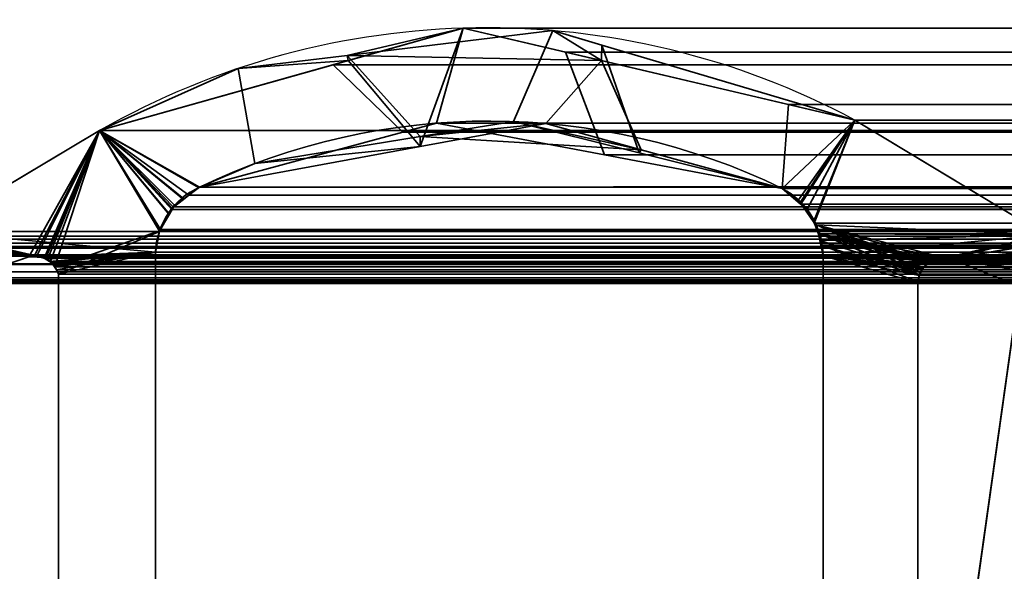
# Model space of a CAD drawing. Header units: millimetres. Extents: x -603 to 3703, y -120 to 193.
# Tile 55 of 256: x -412 to -401.58, y 8.49 to 14.33. Entities that reach past the tile are written whole.
import ezdxf

# ---------------------------------------------------------------- set-up
doc = ezdxf.new("R2010")
doc.units = ezdxf.units.MM
doc.layers.add('151', color=7, linetype='Continuous', true_color=0xffffff)

# ---------------------------------------------------------------- blocks, each defined once
blk = doc.blocks.new('UG_SURFACE_001')
at = {"layer": '151', "color": 252, "linetype": 'Continuous', "lineweight": 35}
for points in [[(602.5, -35, 2213), (602.5, 174.4, 2213), (-602.5, 174.4, 2213), (-602.5, -35, 2213)], [(-452.5, -35, 2063), (-452.5, 174.4, 2063), (452.5, 174.4, 2063), (452.5, -35, 2063)]]:
    blk.add_3dface(points, dxfattribs=at)
blk = doc.blocks.new('UG_SURFACE_010')
at = {"layer": '151', "color": 252, "linetype": 'Continuous', "lineweight": 35}
for points in [[(-401.045, 14.2, 2009.545), (-401.045, 14.2, -7), (-401.978, 7.563, -7), (-401.978, 7.563, 2010.478)], [(-400.493, 7.354, 2008.993), (-399.56, 13.991, 2008.06), (-401.045, 14.2, 2009.545), (-401.978, 7.563, 2010.478)], [(-401.978, 7.563, -7), (-401.045, 14.2, -7), (-399.56, 13.991, -7), (-400.493, 7.354, -7)]]:
    blk.add_3dface(points, dxfattribs=at)
blk = doc.blocks.new('UG_SURFACE_011')
at = {"layer": '151', "color": 252, "linetype": 'Continuous', "lineweight": 35}
for points in [[(-401.045, 14.2, 2009.545), (-401.045, 14.2, -7), (-401.978, 7.563, -7), (-401.978, 7.563, 2010.478)], [(-400.493, 7.354, 2008.993), (-399.56, 13.991, 2008.06), (-401.045, 14.2, 2009.545), (-401.978, 7.563, 2010.478)], [(-401.978, 7.563, -7), (-401.045, 14.2, -7), (-399.56, 13.991, -7), (-400.493, 7.354, -7)]]:
    blk.add_3dface(points, dxfattribs=at)
blk = doc.blocks.new('UG_SURFACE_012')
at = {"layer": '151', "color": 252, "linetype": 'Continuous', "lineweight": 35}
for points in [[(-414, -46.92, 2022.5), (414, -46.92, 2022.5), (414, 14.42, 2022.5), (-414, 14.42, 2022.5)], [(-412.5, -46.92, 2021), (-412.5, 14.42, 2021), (412.5, 14.42, 2021), (412.5, -46.92, 2021)], [(-401.045, 14.2, 2009.545), (-401.978, 7.563, 2010.478), (401.978, 7.563, 2010.478), (401.045, 14.2, 2009.545)], [(-401.978, 7.563, 2010.478), (-401.045, 14.2, 2009.545), (-399.56, 13.991, 2008.06), (-400.493, 7.354, 2008.993)]]:
    blk.add_3dface(points, dxfattribs=at)
blk = doc.blocks.new('UG_SURFACE_066')
at = {"layer": '151', "color": 7, "linetype": 'Continuous', "lineweight": 35}
for points in [[(-408.533, 13.952, -7), (-407.308, 14.239, 2015.808), (-405.843, 13.896, 2014.343)], [(-408.533, 13.952, -7), (-408.522, 13.897, 2017.022), (-407.308, 14.239, 2015.808)], [(-405.843, 13.896, 2014.343), (-406.359, 14.214, -7), (-408.533, 13.952, -7)], [(-408.533, 13.952, -7), (-406.359, 14.214, -7), (-406.773, 13.252, -7), (-407.762, 13.091, -7)], [(-407.762, 12.986, 2016.262), (-407.308, 14.239, 2015.808), (-408.522, 13.897, 2017.022)], [(-407.762, 12.986, 2016.262), (-406.432, 13.231, 2014.932), (-405.843, 13.896, 2014.343), (-407.308, 14.239, 2015.808)], [(-405.445, 12.92, -7), (-406.773, 13.252, -7), (-406.359, 14.214, -7), (-405.84, 14.06, -7)], [(-405.843, 13.896, 2014.343), (-405.84, 14.06, -7), (-406.359, 14.214, -7)], [(-405.84, 14.06, -7), (-405.843, 13.896, 2014.343), (-403.163, 13.267, 2011.663)], [(-403.163, 13.267, 2011.663), (-403.163, 13.267, -7), (-405.84, 14.06, -7)], [(-405.84, 14.06, -7), (-403.163, 13.267, -7), (-403.932, 12.543, -7), (-405.445, 12.92, -7)], [(-411.152, 13.155, -7), (-411.152, 13.155, 2019.652), (-408.522, 13.897, 2017.022)], [(-408.522, 13.897, 2017.022), (-409.686, 13.813, -7), (-411.152, 13.155, -7)], [(-408.522, 13.897, 2017.022), (-411.152, 13.155, 2019.652), (-410.095, 12.557, 2018.595), (-407.762, 12.986, 2016.262)], [(-408.522, 13.897, 2017.022), (-408.533, 13.952, -7), (-409.686, 13.813, -7)], [(-407.762, 13.091, -7), (-409.509, 12.807, -7), (-409.686, 13.813, -7), (-408.533, 13.952, -7)], [(-405.843, 13.896, 2014.343), (-406.432, 13.231, 2014.932), (-405.424, 12.953, 2013.924)], [(-405.424, 12.953, 2013.924), (-403.932, 12.543, 2012.432), (-403.163, 13.267, 2011.663), (-405.843, 13.896, 2014.343)], [(-411.152, 13.155, -7), (-409.686, 13.813, -7), (-409.509, 12.807, -7), (-410.095, 12.557, -7)], [(-407.762, 13.091, -7), (-406.773, 13.252, -7), (-405.424, 12.953, 2013.924)], [(-405.424, 12.953, 2013.924), (-406.432, 13.231, 2014.932), (-407.762, 13.091, -7)], [(-406.432, 13.231, 2014.932), (-407.762, 12.986, 2016.262), (-407.762, 13.091, -7)], [(-406.773, 13.252, -7), (-405.445, 12.92, -7), (-405.424, 12.953, 2013.924)], [(-403.761, 12.421, -7), (-403.932, 12.543, -7), (-403.163, 13.267, -7)], [(-403.163, 13.267, 2011.663), (-403.932, 12.543, 2012.432), (-403.74, 12.381, 2012.24)], [(-403.74, 12.392, -7), (-403.761, 12.421, -7), (-403.163, 13.267, -7)], [(-403.598, 12.194, -7), (-403.74, 12.392, -7), (-403.163, 13.267, -7)], [(-403.74, 12.381, 2012.24), (-403.669, 12.322, 2012.169), (-403.163, 13.267, 2011.663)], [(-403.163, 13.267, 2011.663), (-403.669, 12.322, 2012.169), (-403.601, 12.189, 2012.101)], [(-403.601, 12.189, 2012.101), (-403.535, 12.061, 2012.035), (-401.15, 12.051, 2009.65), (-403.163, 13.267, 2011.663)], [(-403.163, 13.267, -7), (-401.15, 12.051, -7), (-403.57, 12.156, -7), (-403.598, 12.194, -7)], [(-403.163, 13.267, 2011.663), (-401.15, 12.051, 2009.65), (-401.15, 12.051, -7), (-403.163, 13.267, -7)], [(-412.945, 12.088, 2021.445), (-411.152, 13.155, 2019.652), (-411.152, 13.155, -7), (-412.945, 12.088, -7)], [(-410.414, 12.27, -7), (-410.521, 12.088, -7), (-412.945, 12.088, -7), (-411.152, 13.155, -7)], [(-412.697, 11.548, 2021.197), (-411.9, 11.817, 2020.4), (-411.152, 13.155, 2019.652), (-412.945, 12.088, 2021.445)], [(-411.9, 11.817, 2020.4), (-411.844, 11.826, 2020.344), (-411.152, 13.155, 2019.652)], [(-411.152, 13.155, 2019.652), (-411.844, 11.826, 2020.344), (-411.819, 11.821, 2020.319)], [(-411.819, 11.821, 2020.319), (-411.74, 11.804, 2020.24), (-411.152, 13.155, 2019.652)], [(-411.74, 11.804, 2020.24), (-411.723, 11.8, 2020.223), (-411.152, 13.155, 2019.652)], [(-411.152, 13.155, 2019.652), (-411.723, 11.8, 2020.223), (-411.704, 11.79, 2020.204)], [(-411.152, 13.155, 2019.652), (-411.704, 11.79, 2020.204), (-411.674, 11.76, 2020.174)], [(-411.674, 11.76, 2020.174), (-411.626, 11.715, 2020.126), (-411.152, 13.155, 2019.652)], [(-410.518, 12.095, 2019.018), (-411.152, 13.155, 2019.652), (-411.626, 11.715, 2020.126), (-411.623, 11.708, 2020.123)], [(-411.152, 13.155, -7), (-410.095, 12.557, -7), (-410.263, 12.434, -7)], [(-411.152, 13.155, -7), (-410.359, 12.365, -7), (-410.414, 12.27, -7)], [(-410.263, 12.434, -7), (-410.359, 12.365, -7), (-411.152, 13.155, -7)], [(-411.152, 13.155, 2019.652), (-410.105, 12.552, 2018.605), (-410.095, 12.557, 2018.595)], [(-411.152, 13.155, 2019.652), (-410.386, 12.333, 2018.886), (-410.264, 12.427, 2018.764)], [(-410.264, 12.427, 2018.764), (-410.105, 12.552, 2018.605), (-411.152, 13.155, 2019.652)], [(-411.152, 13.155, 2019.652), (-410.518, 12.095, 2019.018), (-410.42, 12.271, 2018.92)], [(-410.42, 12.271, 2018.92), (-410.386, 12.333, 2018.886), (-411.152, 13.155, 2019.652)], [(-409.509, 12.807, -7), (-407.762, 13.091, -7), (-407.762, 12.986, 2016.262)], [(-407.762, 12.986, 2016.262), (-410.095, 12.557, 2018.595), (-409.509, 12.807, -7)], [(-403.932, 12.543, 2012.432), (-405.424, 12.953, 2013.924), (-405.445, 12.92, -7)], [(-405.445, 12.92, -7), (-403.932, 12.543, -7), (-403.932, 12.543, 2012.432)], [(-410.095, 12.557, 2018.595), (-410.095, 12.557, -7), (-409.509, 12.807, -7)], [(-410.105, 12.552, 2018.605), (-410.264, 12.427, 2018.764), (-410.263, 12.434, -7)], [(-410.263, 12.434, -7), (-410.095, 12.557, -7), (-410.095, 12.557, 2018.595)], [(-410.095, 12.557, 2018.595), (-410.105, 12.552, 2018.605), (-410.263, 12.434, -7)], [(-403.932, 12.543, -7), (-403.761, 12.421, -7), (-403.74, 12.381, 2012.24)], [(-403.74, 12.381, 2012.24), (-403.932, 12.543, 2012.432), (-403.932, 12.543, -7)], [(-410.264, 12.427, 2018.764), (-410.386, 12.333, 2018.886), (-410.359, 12.365, -7)], [(-410.359, 12.365, -7), (-410.263, 12.434, -7), (-410.264, 12.427, 2018.764)], [(-403.761, 12.421, -7), (-403.74, 12.392, -7), (-403.74, 12.381, 2012.24)], [(-410.386, 12.333, 2018.886), (-410.42, 12.271, 2018.92), (-410.414, 12.27, -7)], [(-410.414, 12.27, -7), (-410.359, 12.365, -7), (-410.386, 12.333, 2018.886)], [(-403.74, 12.392, -7), (-403.598, 12.194, -7), (-403.601, 12.189, 2012.101)], [(-403.601, 12.189, 2012.101), (-403.669, 12.322, 2012.169), (-403.74, 12.392, -7)], [(-403.669, 12.322, 2012.169), (-403.74, 12.381, 2012.24), (-403.74, 12.392, -7)], [(-410.521, 12.086, -7), (-410.521, 12.088, -7), (-410.42, 12.271, 2018.92)], [(-410.42, 12.271, 2018.92), (-410.518, 12.095, 2019.018), (-410.521, 12.086, -7)], [(-410.521, 12.088, -7), (-410.414, 12.27, -7), (-410.42, 12.271, 2018.92)], [(-403.535, 12.061, 2012.035), (-403.601, 12.189, 2012.101), (-403.598, 12.194, -7)], [(-403.598, 12.194, -7), (-403.57, 12.156, -7), (-403.524, 11.991, 2012.024)], [(-403.524, 11.991, 2012.024), (-403.535, 12.061, 2012.035), (-403.598, 12.194, -7)], [(-412.982, 12.052, -7), (-412.945, 12.088, -7), (-411.9, 11.817, -7)], [(-412.945, 12.088, -7), (-411.796, 11.823, -7), (-411.818, 11.822, -7)], [(-412.945, 12.088, -7), (-410.562, 11.866, -7), (-411.796, 11.823, -7)], [(-411.818, 11.822, -7), (-411.9, 11.817, -7), (-412.945, 12.088, -7)], [(-410.521, 12.088, -7), (-410.521, 12.086, -7), (-410.562, 11.866, -7), (-412.945, 12.088, -7)], [(-411.623, 11.708, 2020.123), (-411.589, 11.633, 2020.089), (-410.52, 12.086, 2019.02), (-410.518, 12.095, 2019.018)], [(-410.562, 11.866, 2019.062), (-410.52, 12.086, 2019.02), (-411.589, 11.633, 2020.089)], [(-410.562, 11.866, -7), (-410.521, 12.086, -7), (-410.52, 12.086, 2019.02)], [(-410.52, 12.086, 2019.02), (-410.562, 11.866, 2019.062), (-410.562, 11.866, -7)], [(-410.518, 12.095, 2019.018), (-410.52, 12.086, 2019.02), (-410.521, 12.086, -7)], [(-403.57, 12.156, -7), (-402.412, 11.734, -7), (-402.447, 11.686, -7)], [(-403.57, 12.156, -7), (-402.317, 11.792, -7), (-402.39, 11.747, -7)], [(-403.57, 12.156, -7), (-402.216, 11.808, -7), (-402.312, 11.793, -7)], [(-403.535, 11.99, -7), (-403.57, 12.156, -7), (-402.472, 11.652, -7)], [(-402.39, 11.747, -7), (-402.412, 11.734, -7), (-403.57, 12.156, -7)], [(-402.182, 11.805, -7), (-402.216, 11.808, -7), (-403.57, 12.156, -7), (-401.15, 12.051, -7)], [(-402.312, 11.793, -7), (-402.317, 11.792, -7), (-403.57, 12.156, -7)], [(-402.447, 11.686, -7), (-402.472, 11.652, -7), (-403.57, 12.156, -7)], [(-403.57, 12.156, -7), (-403.535, 11.99, -7), (-403.524, 11.991, 2012.024)], [(-411.9, 11.817, -7), (-413.039, 11.988, -7), (-413.033, 12.003, -7), (-412.982, 12.052, -7)], [(-413.039, 11.988, -7), (-411.9, 11.817, -7), (-412.697, 11.548, -7), (-412.8, 11.536, -7)], [(-401.15, 12.051, 2009.65), (-403.535, 12.061, 2012.035), (-403.524, 11.991, 2012.024)], [(-403.5, 11.828, 2012), (-403.524, 11.991, 2012.024), (-403.535, 11.99, -7)], [(-403.5, 11.828, -7), (-403.535, 11.99, -7), (-402.472, 11.652, -7), (-402.479, 11.62, -7)], [(-403.535, 11.99, -7), (-403.5, 11.828, -7), (-403.5, 11.828, 2012)], [(-403.524, 11.991, 2012.024), (-403.5, 11.828, 2012), (-401.15, 12.051, 2009.65)], [(-402.312, 11.787, 2010.812), (-402.216, 11.808, 2010.716), (-401.15, 12.051, 2009.65), (-403.5, 11.828, 2012)], [(-401.15, 12.051, 2009.65), (-402.216, 11.808, 2010.716), (-402.182, 11.805, 2010.682)], [(-401.15, 12.051, -7), (-402.149, 11.798, -7), (-402.182, 11.805, -7)], [(-402.182, 11.805, 2010.682), (-402.149, 11.798, 2010.648), (-401.15, 12.051, 2009.65)], [(-402.149, 11.798, -7), (-401.15, 12.051, -7), (-401.094, 11.98, -7)], [(-401.15, 12.051, 2009.65), (-402.149, 11.798, 2010.648), (-401.46, 11.517, 2009.96), (-401.403, 11.504, 2009.903)], [(-401.094, 11.98, -7), (-401.078, 11.959, -7), (-401.061, 11.895, -7), (-402.149, 11.798, -7)], [(-401.061, 11.895, -7), (-401.044, 11.835, -7), (-401.047, 11.811, -7), (-402.149, 11.798, -7)], [(-411.9, 11.817, 2020.4), (-412.697, 11.548, 2021.197), (-412.697, 11.548, -7), (-411.9, 11.817, -7)], [(-411.819, 11.821, 2020.319), (-411.844, 11.826, 2020.344), (-411.9, 11.817, -7)], [(-411.844, 11.826, 2020.344), (-411.9, 11.817, 2020.4), (-411.9, 11.817, -7)], [(-411.9, 11.817, -7), (-411.818, 11.822, -7), (-411.819, 11.821, 2020.319)], [(-411.819, 11.821, 2020.319), (-411.818, 11.822, -7), (-411.796, 11.823, -7)], [(-411.74, 11.804, 2020.24), (-411.819, 11.821, 2020.319), (-411.796, 11.823, -7)], [(-411.741, 11.804, -7), (-411.796, 11.823, -7), (-410.562, 11.866, -7)], [(-411.796, 11.823, -7), (-411.741, 11.804, -7), (-411.74, 11.804, 2020.24)], [(-410.562, 11.866, -7), (-411.709, 11.793, -7), (-411.741, 11.804, -7)], [(-411.704, 11.79, 2020.204), (-411.741, 11.804, -7), (-411.709, 11.793, -7)], [(-411.704, 11.79, 2020.204), (-411.723, 11.8, 2020.223), (-411.741, 11.804, -7)], [(-411.723, 11.8, 2020.223), (-411.74, 11.804, 2020.24), (-411.741, 11.804, -7)], [(-411.675, 11.762, -7), (-411.709, 11.793, -7), (-410.562, 11.866, -7)], [(-411.709, 11.793, -7), (-411.675, 11.762, -7), (-411.674, 11.76, 2020.174)], [(-411.674, 11.76, 2020.174), (-411.704, 11.79, 2020.204), (-411.709, 11.793, -7)], [(-410.562, 11.866, -7), (-411.633, 11.724, -7), (-411.675, 11.762, -7)], [(-411.624, 11.707, -7), (-411.633, 11.724, -7), (-410.562, 11.866, -7)], [(-410.562, 11.866, -7), (-411.589, 11.633, -7), (-411.624, 11.707, -7)], [(-410.562, 11.866, -7), (-410.562, 6.719, -7), (-411.589, 7.354, -7), (-411.589, 11.633, -7)], [(-410.562, 6.719, 2019.062), (-410.562, 11.866, 2019.062), (-411.589, 11.633, 2020.089), (-411.589, 7.354, 2020.089)], [(-410.562, 6.719, -7), (-410.562, 11.866, -7), (-410.562, 11.866, 2019.062), (-410.562, 6.719, 2019.062)], [(-403.5, 5.704, -7), (-403.5, 11.828, -7), (-402.498, 11.543, -7), (-402.498, 7.747, -7)], [(-402.479, 11.62, -7), (-402.498, 11.543, -7), (-403.5, 11.828, -7)], [(-403.5, 11.828, 2012), (-402.498, 11.543, 2010.998), (-402.484, 11.622, 2010.984)], [(-402.498, 7.747, 2010.998), (-402.498, 11.543, 2010.998), (-403.5, 11.828, 2012), (-403.5, 5.704, 2012)], [(-402.484, 11.622, 2010.984), (-402.484, 11.622, 2010.984), (-403.5, 11.828, 2012)], [(-403.5, 11.828, 2012), (-402.345, 11.78, 2010.845), (-402.312, 11.787, 2010.812)], [(-403.5, 11.828, 2012), (-402.439, 11.705, 2010.939), (-402.39, 11.744, 2010.89)], [(-402.39, 11.744, 2010.89), (-402.345, 11.78, 2010.845), (-403.5, 11.828, 2012)], [(-403.5, 11.828, 2012), (-402.484, 11.622, 2010.984), (-402.449, 11.686, 2010.949)], [(-402.449, 11.686, 2010.949), (-402.439, 11.705, 2010.939), (-403.5, 11.828, 2012)], [(-403.5, 11.828, -7), (-403.5, 5.704, -7), (-403.5, 5.704, 2012), (-403.5, 11.828, 2012)], [(-402.39, 11.747, -7), (-402.317, 11.792, -7), (-402.312, 11.787, 2010.812)], [(-402.312, 11.787, 2010.812), (-402.345, 11.78, 2010.845), (-402.39, 11.747, -7)], [(-402.345, 11.78, 2010.845), (-402.39, 11.744, 2010.89), (-402.39, 11.747, -7)], [(-402.317, 11.792, -7), (-402.312, 11.793, -7), (-402.312, 11.787, 2010.812)], [(-402.312, 11.793, -7), (-402.216, 11.808, -7), (-402.216, 11.808, 2010.716)], [(-402.216, 11.808, 2010.716), (-402.312, 11.787, 2010.812), (-402.312, 11.793, -7)], [(-402.216, 11.808, -7), (-402.182, 11.805, -7), (-402.149, 11.798, 2010.648)], [(-402.149, 11.798, 2010.648), (-402.182, 11.805, 2010.682), (-402.216, 11.808, -7)], [(-402.182, 11.805, 2010.682), (-402.216, 11.808, 2010.716), (-402.216, 11.808, -7)], [(-402.182, 11.805, -7), (-402.149, 11.798, -7), (-402.149, 11.798, 2010.648)], [(-402.149, 11.798, -7), (-401.047, 11.811, -7), (-401.058, 11.723, -7)], [(-401.46, 11.517, 2009.96), (-402.149, 11.798, 2010.648), (-402.149, 11.798, -7), (-401.46, 11.517, -7)], [(-401.058, 11.723, -7), (-401.058, 11.721, -7), (-401.101, 11.644, -7), (-402.149, 11.798, -7)], [(-401.403, 11.51, -7), (-401.46, 11.517, -7), (-402.149, 11.798, -7), (-401.101, 11.644, -7)], [(-411.626, 11.715, 2020.126), (-411.675, 11.762, -7), (-411.633, 11.724, -7)], [(-411.626, 11.715, 2020.126), (-411.674, 11.76, 2020.174), (-411.675, 11.762, -7)], [(-411.633, 11.724, -7), (-411.624, 11.707, -7), (-411.623, 11.708, 2020.123)], [(-411.623, 11.708, 2020.123), (-411.626, 11.715, 2020.126), (-411.633, 11.724, -7)], [(-411.589, 11.633, 2020.089), (-411.623, 11.708, 2020.123), (-411.624, 11.707, -7)], [(-411.624, 11.707, -7), (-411.589, 11.633, -7), (-411.589, 11.633, 2020.089)], [(-402.449, 11.686, 2010.949), (-402.484, 11.622, 2010.984), (-402.472, 11.652, -7)], [(-402.472, 11.652, -7), (-402.447, 11.686, -7), (-402.449, 11.686, 2010.949)], [(-402.439, 11.705, 2010.939), (-402.449, 11.686, 2010.949), (-402.447, 11.686, -7)], [(-402.447, 11.686, -7), (-402.412, 11.734, -7), (-402.39, 11.744, 2010.89)], [(-402.39, 11.744, 2010.89), (-402.439, 11.705, 2010.939), (-402.447, 11.686, -7)], [(-402.412, 11.734, -7), (-402.39, 11.747, -7), (-402.39, 11.744, 2010.89)], [(-411.589, 7.354, 2020.089), (-411.589, 11.633, 2020.089), (-411.589, 11.633, -7), (-411.589, 7.354, -7)], [(-402.498, 11.543, -7), (-402.479, 11.62, -7), (-402.484, 11.622, 2010.984)], [(-402.484, 11.622, 2010.984), (-402.498, 11.543, 2010.998), (-402.498, 11.543, -7)], [(-402.479, 11.62, -7), (-402.472, 11.652, -7), (-402.484, 11.622, 2010.984)], [(-402.484, 11.622, 2010.984), (-402.484, 11.622, 2010.984), (-402.479, 11.62, -7)], [(-402.498, 11.543, 2010.998), (-402.498, 7.747, 2010.998), (-402.498, 7.747, -7), (-402.498, 11.543, -7)]]:
    blk.add_3dface(points, dxfattribs=at)
blk = doc.blocks.new('UG_SURFACE_067')
at = {"layer": '151', "color": 7, "linetype": 'Continuous', "lineweight": 35}
for points in [[(-408.68, 13.852, 2017.18), (-407.308, 14.239, 2015.808), (-407.588, 13.234, 2016.088), (-407.943, 13.138, 2016.443)], [(-407.308, 14.239, 2015.808), (-408.68, 13.852, 2017.18), (408.68, 13.852, 2017.18)], [(-405.81, 12.898, 2014.31), (-407.588, 13.234, 2016.088), (-407.308, 14.239, 2015.808), (-406.225, 13.985, 2014.725)], [(-407.308, 14.239, 2015.808), (408.68, 13.852, 2017.18), (407.308, 14.239, 2015.808)], [(407.308, 14.239, 2015.808), (406.225, 13.985, 2014.725), (-406.225, 13.985, 2014.725), (-407.308, 14.239, 2015.808)], [(-406.225, 13.985, 2014.725), (-403.866, 13.432, 2012.366), (-403.932, 12.543, 2012.432), (-405.81, 12.898, 2014.31)], [(403.866, 13.432, 2012.366), (-403.866, 13.432, 2012.366), (-406.225, 13.985, 2014.725), (406.225, 13.985, 2014.725)], [(-407.943, 13.138, 2016.443), (-410.095, 12.557, 2018.595), (-411.152, 13.155, 2019.652), (-408.68, 13.852, 2017.18)], [(408.68, 13.852, 2017.18), (-408.68, 13.852, 2017.18), (-411.152, 13.155, 2019.652), (411.152, 13.155, 2019.652)], [(-403.733, 12.375, 2012.233), (-403.932, 12.543, 2012.432), (-403.866, 13.432, 2012.366), (-403.163, 13.267, 2011.663)], [(403.163, 13.267, 2011.663), (-403.163, 13.267, 2011.663), (-403.866, 13.432, 2012.366), (403.866, 13.432, 2012.366)], [(406.432, 13.231, 2014.932), (-407.943, 13.138, 2016.443), (-407.588, 13.234, 2016.088)], [(406.432, 13.231, 2014.932), (407.929, 12.955, 2016.428), (-407.943, 13.138, 2016.443)], [(-407.588, 13.234, 2016.088), (405.799, 13.057, 2014.299), (406.432, 13.231, 2014.932)], [(-407.588, 13.234, 2016.088), (-405.81, 12.898, 2014.31), (405.799, 13.057, 2014.299)], [(-403.163, 13.267, 2011.663), (-403.669, 12.322, 2012.169), (-403.733, 12.375, 2012.233)], [(-403.594, 12.175, 2012.094), (-403.669, 12.322, 2012.169), (-403.163, 13.267, 2011.663)], [(-403.163, 13.267, 2011.663), (-401.15, 12.051, 2009.65), (-403.535, 12.061, 2012.035), (-403.594, 12.175, 2012.094)], [(403.163, 13.267, 2011.663), (401.15, 12.051, 2009.65), (-401.15, 12.051, 2009.65), (-403.163, 13.267, 2011.663)], [(-410.52, 12.091, 2019.02), (-410.562, 11.866, 2019.062), (-412.945, 12.088, 2021.445), (-411.152, 13.155, 2019.652)], [(412.945, 12.088, 2021.445), (411.152, 13.155, 2019.652), (-411.152, 13.155, 2019.652), (-412.945, 12.088, 2021.445)], [(-411.152, 13.155, 2019.652), (-410.095, 12.557, 2018.595), (-410.208, 12.472, 2018.708)], [(-411.152, 13.155, 2019.652), (-410.373, 12.349, 2018.872), (-410.39, 12.318, 2018.89)], [(-410.39, 12.318, 2018.89), (-410.51, 12.108, 2019.01), (-411.152, 13.155, 2019.652)], [(-410.208, 12.472, 2018.708), (-410.373, 12.349, 2018.872), (-411.152, 13.155, 2019.652)], [(-410.51, 12.108, 2019.01), (-410.52, 12.091, 2019.02), (-411.152, 13.155, 2019.652)], [(-410.095, 12.557, 2018.595), (-407.943, 13.138, 2016.443), (407.929, 12.955, 2016.428)], [(405.799, 13.057, 2014.299), (-405.81, 12.898, 2014.31), (-403.932, 12.543, 2012.432)], [(-403.932, 12.543, 2012.432), (403.932, 12.543, 2012.432), (405.799, 13.057, 2014.299)], [(407.929, 12.955, 2016.428), (410.095, 12.557, 2018.595), (-410.095, 12.557, 2018.595)], [(-410.208, 12.472, 2018.708), (-410.095, 12.557, 2018.595), (410.095, 12.557, 2018.595)], [(410.095, 12.557, 2018.595), (410.105, 12.552, 2018.605), (-410.208, 12.472, 2018.708)], [(410.105, 12.552, 2018.605), (410.207, 12.472, 2018.707), (-410.208, 12.472, 2018.708)], [(403.932, 12.543, 2012.432), (-403.932, 12.543, 2012.432), (-403.733, 12.375, 2012.233), (403.733, 12.375, 2012.233)], [(410.386, 12.333, 2018.886), (-410.373, 12.349, 2018.872), (-410.208, 12.472, 2018.708)], [(-410.208, 12.472, 2018.708), (410.207, 12.472, 2018.707), (410.386, 12.333, 2018.886)], [(410.511, 12.108, 2019.011), (-410.51, 12.108, 2019.01), (-410.39, 12.318, 2018.89)], [(410.386, 12.333, 2018.886), (-410.39, 12.318, 2018.89), (-410.373, 12.349, 2018.872)], [(410.386, 12.333, 2018.886), (410.393, 12.321, 2018.893), (-410.39, 12.318, 2018.89)], [(-410.39, 12.318, 2018.89), (410.393, 12.321, 2018.893), (410.511, 12.108, 2019.011)], [(403.669, 12.322, 2012.169), (-403.733, 12.375, 2012.233), (-403.669, 12.322, 2012.169)], [(403.669, 12.322, 2012.169), (403.733, 12.375, 2012.233), (-403.733, 12.375, 2012.233)], [(-403.669, 12.322, 2012.169), (403.594, 12.175, 2012.094), (403.669, 12.322, 2012.169)], [(-403.669, 12.322, 2012.169), (-403.594, 12.175, 2012.094), (403.594, 12.175, 2012.094)], [(-412.998, 12.037, 2021.498), (-412.945, 12.088, 2021.445), (-411.9, 11.817, 2020.4), (-412.697, 11.548, 2021.197)], [(412.945, 12.088, 2021.445), (-412.945, 12.088, 2021.445), (-412.998, 12.037, 2021.498), (412.998, 12.037, 2021.498)], [(-412.945, 12.088, 2021.445), (-410.562, 11.866, 2019.062), (-411.76, 11.815, 2020.26), (-411.813, 11.816, 2020.313)], [(-411.813, 11.816, 2020.313), (-411.886, 11.817, 2020.386), (-412.945, 12.088, 2021.445)], [(-411.886, 11.817, 2020.386), (-411.9, 11.817, 2020.4), (-412.945, 12.088, 2021.445)], [(410.518, 12.095, 2019.018), (-410.562, 11.866, 2019.062), (-410.52, 12.091, 2019.02)], [(410.518, 12.095, 2019.018), (410.562, 11.866, 2019.062), (-410.562, 11.866, 2019.062)], [(410.518, 12.095, 2019.018), (-410.52, 12.091, 2019.02), (-410.51, 12.108, 2019.01)], [(-410.51, 12.108, 2019.01), (410.511, 12.108, 2019.011), (410.518, 12.095, 2019.018)], [(403.535, 12.061, 2012.035), (-403.594, 12.175, 2012.094), (-403.535, 12.061, 2012.035)], [(403.535, 12.061, 2012.035), (403.594, 12.175, 2012.094), (-403.594, 12.175, 2012.094)], [(-413.033, 12.004, 2021.533), (-413.051, 11.964, 2021.551), (413.051, 11.964, 2021.551)], [(413.033, 12.004, 2021.533), (412.998, 12.037, 2021.498), (-412.998, 12.037, 2021.498), (-413.033, 12.004, 2021.533)], [(-413.033, 12.004, 2021.533), (413.051, 11.964, 2021.551), (413.033, 12.004, 2021.533)], [(-403.535, 12.061, 2012.035), (403.517, 11.942, 2012.017), (403.535, 12.061, 2012.035)], [(-403.535, 12.061, 2012.035), (-403.517, 11.942, 2012.017), (403.517, 11.942, 2012.017)], [(-403.517, 11.942, 2012.017), (-403.535, 12.061, 2012.035), (-402.484, 11.622, 2010.984)], [(-403.535, 12.061, 2012.035), (-402.216, 11.808, 2010.716), (-402.302, 11.79, 2010.802)], [(-403.535, 12.061, 2012.035), (-402.439, 11.705, 2010.939), (-402.439, 11.705, 2010.939)], [(-403.535, 12.061, 2012.035), (-402.345, 11.78, 2010.845), (-402.375, 11.756, 2010.875)], [(-402.182, 11.805, 2010.682), (-402.216, 11.808, 2010.716), (-403.535, 12.061, 2012.035), (-401.15, 12.051, 2009.65)], [(-402.439, 11.705, 2010.939), (-402.48, 11.629, 2010.98), (-403.535, 12.061, 2012.035)], [(-402.48, 11.629, 2010.98), (-402.484, 11.622, 2010.984), (-403.535, 12.061, 2012.035)], [(-402.302, 11.79, 2010.802), (-402.345, 11.78, 2010.845), (-403.535, 12.061, 2012.035)], [(-402.375, 11.756, 2010.875), (-402.439, 11.705, 2010.939), (-403.535, 12.061, 2012.035)], [(-401.15, 12.051, 2009.65), (-402.149, 11.798, 2010.648), (-402.182, 11.805, 2010.682)], [(-402.149, 11.798, 2010.648), (-401.15, 12.051, 2009.65), (-401.087, 11.973, 2009.587)], [(-413.084, 11.838, 2021.584), (413.084, 11.838, 2021.584), (413.076, 11.909, 2021.576)], [(-413.076, 11.909, 2021.576), (-413.084, 11.838, 2021.584), (413.076, 11.909, 2021.576)], [(413.076, 11.909, 2021.576), (413.068, 11.926, 2021.568), (-413.068, 11.926, 2021.568), (-413.076, 11.909, 2021.576)], [(413.051, 11.964, 2021.551), (-413.051, 11.964, 2021.551), (-413.068, 11.926, 2021.568), (413.068, 11.926, 2021.568)], [(403.517, 11.942, 2012.017), (-403.517, 11.942, 2012.017), (-403.5, 11.828, 2012), (403.5, 11.828, 2012)], [(-403.517, 11.942, 2012.017), (-402.484, 11.622, 2010.984), (-402.496, 11.552, 2010.996)], [(-402.496, 11.552, 2010.996), (-402.498, 11.543, 2010.998), (-403.5, 11.828, 2012), (-403.517, 11.942, 2012.017)], [(-402.149, 11.798, 2010.648), (-401.087, 11.973, 2009.587), (-401.083, 11.968, 2009.583), (-401.053, 11.887, 2009.553)], [(-401.053, 11.887, 2009.553), (-401.05, 11.88, 2009.55), (-401.045, 11.791, 2009.545), (-402.149, 11.798, 2010.648)], [(413.084, 11.838, 2021.584), (-413.084, 11.838, 2021.584), (-413.085, 11.825, 2021.585)], [(413.085, 11.825, 2021.585), (413.084, 11.838, 2021.584), (-413.085, 11.825, 2021.585)], [(-413.085, 11.825, 2021.585), (-413.072, 11.745, 2021.572), (413.072, 11.745, 2021.572), (413.085, 11.825, 2021.585)], [(411.9, 11.817, 2020.4), (412.697, 11.548, 2021.197), (-412.697, 11.548, 2021.197), (-411.9, 11.817, 2020.4)], [(411.9, 11.817, 2020.4), (-411.9, 11.817, 2020.4), (-411.886, 11.817, 2020.386)], [(411.844, 11.826, 2020.344), (-411.886, 11.817, 2020.386), (-411.813, 11.816, 2020.313)], [(411.844, 11.826, 2020.344), (411.886, 11.819, 2020.386), (-411.886, 11.817, 2020.386)], [(-411.886, 11.817, 2020.386), (411.886, 11.819, 2020.386), (411.9, 11.817, 2020.4)], [(-411.813, 11.816, 2020.313), (411.814, 11.82, 2020.314), (411.844, 11.826, 2020.344)], [(411.814, 11.82, 2020.314), (-411.813, 11.816, 2020.313), (-411.76, 11.815, 2020.26)], [(-411.74, 11.803, 2020.24), (-411.76, 11.815, 2020.26), (-410.562, 11.866, 2019.062)], [(-411.76, 11.815, 2020.26), (411.739, 11.804, 2020.239), (411.814, 11.82, 2020.314)], [(-411.76, 11.815, 2020.26), (-411.74, 11.803, 2020.24), (411.739, 11.804, 2020.239)], [(-410.562, 11.866, 2019.062), (-411.682, 11.77, 2020.182), (-411.74, 11.803, 2020.24)], [(411.723, 11.8, 2020.223), (411.739, 11.804, 2020.239), (-411.74, 11.803, 2020.24)], [(411.704, 11.79, 2020.204), (-411.74, 11.803, 2020.24), (-411.682, 11.77, 2020.182)], [(411.704, 11.79, 2020.204), (411.723, 11.8, 2020.223), (-411.74, 11.803, 2020.24)], [(-410.562, 11.866, 2019.062), (-411.663, 11.759, 2020.163), (-411.682, 11.77, 2020.182)], [(-411.682, 11.77, 2020.182), (411.683, 11.77, 2020.183), (411.704, 11.79, 2020.204)], [(411.683, 11.77, 2020.183), (-411.682, 11.77, 2020.182), (-411.663, 11.759, 2020.163)], [(-411.629, 11.711, 2020.128), (-411.663, 11.759, 2020.163), (-410.562, 11.866, 2019.062)], [(-410.562, 11.866, 2019.062), (-411.607, 11.682, 2020.107), (-411.629, 11.711, 2020.128)], [(-410.562, 11.866, 2019.062), (-411.589, 11.633, 2020.089), (-411.607, 11.682, 2020.107)], [(-411.589, 7.354, 2020.089), (-411.589, 11.633, 2020.089), (-410.562, 11.866, 2019.062), (-410.562, 6.719, 2019.062)], [(-410.562, 6.719, 2019.062), (-410.562, 11.866, 2019.062), (410.562, 11.866, 2019.062), (410.562, 6.719, 2019.062)], [(-403.5, 11.828, 2012), (-403.5, 5.704, 2012), (403.5, 5.704, 2012), (403.5, 11.828, 2012)], [(-403.5, 5.704, 2012), (-403.5, 11.828, 2012), (-402.498, 11.543, 2010.998), (-402.498, 7.747, 2010.998)], [(402.375, 11.756, 2010.875), (-402.375, 11.756, 2010.875), (-402.345, 11.78, 2010.845)], [(-402.345, 11.78, 2010.845), (-402.302, 11.79, 2010.802), (402.302, 11.79, 2010.802), (402.345, 11.78, 2010.845)], [(402.345, 11.78, 2010.845), (402.375, 11.756, 2010.875), (-402.345, 11.78, 2010.845)], [(402.302, 11.79, 2010.802), (-402.302, 11.79, 2010.802), (-402.216, 11.808, 2010.716), (402.216, 11.808, 2010.716)], [(402.182, 11.805, 2010.682), (-402.216, 11.808, 2010.716), (-402.182, 11.805, 2010.682)], [(402.182, 11.805, 2010.682), (402.216, 11.808, 2010.716), (-402.216, 11.808, 2010.716)], [(-402.182, 11.805, 2010.682), (402.149, 11.798, 2010.648), (402.182, 11.805, 2010.682)], [(-402.182, 11.805, 2010.682), (-402.149, 11.798, 2010.648), (402.149, 11.798, 2010.648)], [(-402.149, 11.798, 2010.648), (-401.045, 11.791, 2009.545), (-401.045, 11.79, 2009.545), (-401.066, 11.7, 2009.566)], [(-401.066, 11.7, 2009.566), (-401.068, 11.695, 2009.568), (-402.149, 11.798, 2010.648)], [(-401.068, 11.695, 2009.568), (-401.117, 11.617, 2009.617), (-402.149, 11.798, 2010.648)], [(-401.374, 11.513, 2009.874), (-401.46, 11.517, 2009.96), (-402.149, 11.798, 2010.648), (-401.117, 11.617, 2009.617)], [(401.46, 11.517, 2009.96), (402.149, 11.798, 2010.648), (-402.149, 11.798, 2010.648), (-401.46, 11.517, 2009.96)], [(413.072, 11.745, 2021.572), (-413.072, 11.745, 2021.572), (-413.068, 11.736, 2021.568), (413.068, 11.736, 2021.568)], [(413.029, 11.658, 2021.529), (-413.068, 11.736, 2021.568), (-413.029, 11.658, 2021.529)], [(413.029, 11.658, 2021.529), (413.068, 11.736, 2021.568), (-413.068, 11.736, 2021.568)], [(-411.663, 11.759, 2020.163), (411.626, 11.715, 2020.126), (411.683, 11.77, 2020.183)], [(-411.663, 11.759, 2020.163), (-411.629, 11.711, 2020.128), (411.626, 11.715, 2020.126)], [(411.626, 11.715, 2020.126), (-411.629, 11.711, 2020.128), (-411.607, 11.682, 2020.107)], [(411.626, 11.715, 2020.126), (411.626, 11.715, 2020.126), (-411.629, 11.711, 2020.128)], [(-411.607, 11.682, 2020.107), (411.589, 11.633, 2020.089), (411.626, 11.715, 2020.126)], [(-411.607, 11.682, 2020.107), (-411.589, 11.633, 2020.089), (411.589, 11.633, 2020.089)], [(402.48, 11.629, 2010.98), (-402.48, 11.629, 2010.98), (-402.439, 11.705, 2010.939), (402.439, 11.705, 2010.939)], [(-402.439, 11.705, 2010.939), (-402.375, 11.756, 2010.875), (402.375, 11.756, 2010.875), (402.439, 11.705, 2010.939)], [(402.439, 11.705, 2010.939), (-402.439, 11.705, 2010.939), (-402.439, 11.705, 2010.939)], [(402.439, 11.705, 2010.939), (402.439, 11.705, 2010.939), (-402.439, 11.705, 2010.939)], [(-413.029, 11.658, 2021.529), (-413.028, 11.658, 2021.528), (413.028, 11.658, 2021.528), (413.029, 11.658, 2021.529)], [(413.028, 11.658, 2021.528), (-413.028, 11.658, 2021.528), (-412.959, 11.596, 2021.459), (412.959, 11.596, 2021.459)], [(412.959, 11.596, 2021.459), (-412.959, 11.596, 2021.459), (-412.933, 11.573, 2021.433)], [(412.933, 11.573, 2021.433), (412.959, 11.596, 2021.459), (-412.933, 11.573, 2021.433)], [(412.933, 11.573, 2021.433), (-412.933, 11.573, 2021.433), (-412.902, 11.558, 2021.402)], [(412.902, 11.558, 2021.402), (412.933, 11.573, 2021.433), (-412.902, 11.558, 2021.402)], [(411.589, 7.354, 2020.089), (411.589, 11.633, 2020.089), (-411.589, 11.633, 2020.089), (-411.589, 7.354, 2020.089)], [(402.496, 11.552, 2010.996), (-402.496, 11.552, 2010.996), (-402.484, 11.622, 2010.984)], [(-402.484, 11.622, 2010.984), (-402.48, 11.629, 2010.98), (402.48, 11.629, 2010.98), (402.484, 11.622, 2010.984)], [(402.484, 11.622, 2010.984), (402.496, 11.552, 2010.996), (-402.484, 11.622, 2010.984)], [(-412.902, 11.558, 2021.402), (-412.879, 11.555, 2021.379), (412.879, 11.555, 2021.379), (412.902, 11.558, 2021.402)], [(412.879, 11.555, 2021.379), (-412.879, 11.555, 2021.379), (-412.79, 11.543, 2021.29), (412.79, 11.543, 2021.29)], [(412.748, 11.537, 2021.248), (-412.79, 11.543, 2021.29), (-412.748, 11.537, 2021.248)], [(412.748, 11.537, 2021.248), (412.79, 11.543, 2021.29), (-412.79, 11.543, 2021.29)], [(-412.748, 11.537, 2021.248), (412.697, 11.548, 2021.197), (412.748, 11.537, 2021.248)], [(-412.748, 11.537, 2021.248), (-412.697, 11.548, 2021.197), (412.697, 11.548, 2021.197)], [(402.498, 11.543, 2010.998), (-402.498, 11.543, 2010.998), (-402.496, 11.552, 2010.996), (402.496, 11.552, 2010.996)], [(402.498, 11.543, 2010.998), (402.498, 7.747, 2010.998), (-402.498, 7.747, 2010.998), (-402.498, 11.543, 2010.998)]]:
    blk.add_3dface(points, dxfattribs=at)

msp = doc.modelspace()

# ---------------------------------------------------------------- linework, layer by layer
at = {"layer": '151', "color": 252, "linetype": 'Continuous', "lineweight": -3, "true_color": 0x939598}
for p, q in [((-401.978, 7.563, -7), (-401.045, 14.2, -7)), ((-401.045, 14.2, 2009.545), (-401.978, 7.563, 2010.478)), ((-401.045, 14.2, 2009.545), (-401.978, 7.563, 2010.478)), ((-401.978, 7.563, -7), (-401.045, 14.2, -7)), ((-401.045, 14.2, 2009.545), (-401.978, 7.563, 2010.478)), ((-403.163, 13.267, 2011.663), (-401.15, 12.051, 2009.65)), ((-401.15, 12.051, 2009.65), (-403.163, 13.267, 2011.663)), ((-403.163, 13.267, -7), (-401.15, 12.051, -7)), ((403.163, 13.267, 2011.663), (-403.163, 13.267, 2011.663)), ((-403.163, 13.267, 2011.663), (-403.163, 13.267, -7)), ((-412.945, 12.088, -7), (-411.152, 13.155, -7)), ((-412.945, 12.088, 2021.445), (-411.152, 13.155, 2019.652)), ((-412.945, 12.088, 2021.445), (-411.152, 13.155, 2019.652)), ((-411.152, 13.155, 2019.652), (-411.152, 13.155, -7)), ((411.152, 13.155, 2019.652), (-411.152, 13.155, 2019.652)), ((-410.095, 12.557, -7), (-410.095, 12.557, 2018.595)), ((-410.095, 12.557, 2018.595), (410.095, 12.557, 2018.595)), ((-403.932, 12.543, 2012.432), (403.932, 12.543, 2012.432)), ((-403.932, 12.543, -7), (-403.932, 12.543, 2012.432)), ((412.945, 12.088, 2021.445), (-412.945, 12.088, 2021.445)), ((-411.9, 11.817, -7), (-412.697, 11.548, -7)), ((-411.9, 11.817, 2020.4), (-412.697, 11.548, 2021.197)), ((-411.9, 11.817, 2020.4), (-412.697, 11.548, 2021.197)), ((-411.9, 11.817, 2020.4), (-411.9, 11.817, -7)), ((411.9, 11.817, 2020.4), (-411.9, 11.817, 2020.4)), ((-410.562, 11.866, -7), (-410.562, 11.866, 2019.062)), ((-410.562, 11.866, 2019.062), (-410.562, 6.719, 2019.062)), ((-410.562, 11.866, 2019.062), (-410.562, 6.719, 2019.062)), ((-410.562, 6.719, -7), (-410.562, 11.866, -7)), ((-410.562, 11.866, 2019.062), (410.562, 11.866, 2019.062)), ((-403.5, 11.828, -7), (-403.5, 11.828, 2012)), ((-403.5, 11.828, 2012), (403.5, 11.828, 2012)), ((-403.5, 5.704, 2012), (-403.5, 11.828, 2012)), ((-403.5, 11.828, -7), (-403.5, 5.704, -7)), ((-403.5, 5.704, 2012), (-403.5, 11.828, 2012)), ((-402.216, 11.808, 2010.716), (-402.216, 11.808, -7)), ((402.216, 11.808, 2010.716), (-402.216, 11.808, 2010.716)), ((-401.46, 11.517, -7), (-402.149, 11.798, -7)), ((-402.149, 11.798, 2010.649), (-402.149, 11.798, -7)), ((-401.46, 11.517, 2009.96), (-402.149, 11.798, 2010.649)), ((-401.46, 11.517, 2009.96), (-402.149, 11.798, 2010.649)), ((402.149, 11.798, 2010.649), (-402.149, 11.798, 2010.649)), ((413.072, 11.745, 2021.572), (-413.072, 11.745, 2021.572)), ((-411.589, 7.354, -7), (-411.589, 11.633, -7)), ((-411.589, 11.633, 2020.089), (-411.589, 11.633, -7)), ((411.589, 11.633, 2020.089), (-411.589, 11.633, 2020.089)), ((-411.589, 7.354, 2020.089), (-411.589, 11.633, 2020.089)), ((-411.589, 7.354, 2020.089), (-411.589, 11.633, 2020.089)), ((412.697, 11.548, 2021.197), (-412.697, 11.548, 2021.197)), ((-402.498, 11.543, 2010.998), (-402.498, 7.747, 2010.998)), ((-402.498, 11.543, 2010.998), (-402.498, 11.543, -7)), ((402.498, 11.543, 2010.998), (-402.498, 11.543, 2010.998)), ((-402.498, 11.543, -7), (-402.498, 7.747, -7)), ((-402.498, 11.543, 2010.998), (-402.498, 7.747, 2010.998))]:
    msp.add_line(p, q, dxfattribs=at)
for radius in [3.08, 3.08, 1.58, 1.58]:
    msp.add_arc((-402.61, 14.42, -7), radius, 352, 90, dxfattribs=at)
at = {"layer": '151', "color": 252, "linetype": 'Continuous', "lineweight": -3, "true_color": 0x939598, "extrusion": (-0.707107, -6.12323e-17, -0.707107)}
for major_axis in [(-3.08, 0, 3.08), (-3.08, 0, 3.08), (-3.08, 0, 3.08), (-1.58, 0, 1.58), (-1.58, 0, 1.58), (-1.58, 0, 1.58)]:
    msp.add_ellipse((-402.61, 14.42, 2011.11), major_axis=major_axis, ratio=0.707107, start_param=1.570796, end_param=3.281219, dxfattribs=at)
at = {"layer": '151', "color": 252, "linetype": 'Continuous', "lineweight": -3, "true_color": 0x939598}
for points in [[(-403.163, 13.267, 2011.663), (-405.667, 14.607, 2014.167), (-408.685, 14.565, 2017.185), (-411.152, 13.155, 2019.652)], [(-403.163, 13.267, 2011.663), (-405.667, 14.607, 2014.167), (-408.685, 14.565, 2017.185), (-411.152, 13.155, 2019.652)], [(-403.163, 13.267, -7), (-405.667, 14.607, -7), (-408.685, 14.565, -7), (-411.152, 13.155, -7)], [(-410.095, 12.557, 2018.595), (-408.147, 13.494, 2016.647), (-405.877, 13.489, 2014.377), (-403.932, 12.543, 2012.432)], [(-403.932, 12.543, -7), (-405.877, 13.489, -7), (-408.147, 13.494, -7), (-410.095, 12.557, -7)], [(-403.932, 12.543, 2012.432), (-405.877, 13.489, 2014.377), (-408.147, 13.494, 2016.647), (-410.095, 12.557, 2018.595)], [(-410.095, 12.557, 2018.595), (-410.369, 12.434, 2018.869), (-410.55, 12.166, 2019.05), (-410.562, 11.866, 2019.062)], [(-410.562, 11.866, 2019.062), (-410.55, 12.166, 2019.05), (-410.369, 12.434, 2018.869), (-410.095, 12.557, 2018.595)], [(-410.095, 12.557, -7), (-410.369, 12.434, -7), (-410.55, 12.166, -7), (-410.562, 11.866, -7)], [(-403.932, 12.543, 2012.432), (-403.667, 12.403, 2012.167), (-403.501, 12.128, 2012.001), (-403.5, 11.828, 2012)], [(-403.5, 11.828, -7), (-403.501, 12.128, -7), (-403.667, 12.403, -7), (-403.932, 12.543, -7)], [(-403.932, 12.543, 2012.432), (-403.667, 12.403, 2012.167), (-403.501, 12.128, 2012.001), (-403.5, 11.828, 2012)], [(-411.9, 11.817, 2020.4), (-411.766, 11.854, 2020.266), (-411.628, 11.776, 2020.128), (-411.589, 11.633, 2020.089)], [(-411.589, 11.633, 2020.089), (-411.628, 11.776, 2020.128), (-411.766, 11.854, 2020.266), (-411.9, 11.817, 2020.4)], [(-411.9, 11.817, -7), (-411.766, 11.854, -7), (-411.628, 11.776, -7), (-411.589, 11.633, -7)], [(-402.498, 11.543, -7), (-402.494, 11.694, -7), (-402.367, 11.812, -7), (-402.216, 11.808, -7)], [(-402.498, 11.543, 2010.998), (-402.494, 11.694, 2010.994), (-402.367, 11.812, 2010.867), (-402.216, 11.808, 2010.716)], [(-402.498, 11.543, 2010.998), (-402.494, 11.694, 2010.994), (-402.367, 11.812, 2010.867), (-402.216, 11.808, 2010.716)], [(-402.216, 11.808, 2010.716), (-402.193, 11.808, 2010.693), (-402.171, 11.804, 2010.671), (-402.149, 11.798, 2010.649)], [(-402.216, 11.808, 2010.716), (-402.193, 11.808, 2010.693), (-402.171, 11.804, 2010.671), (-402.149, 11.798, 2010.649)], [(-402.216, 11.808, -7), (-402.193, 11.808, -7), (-402.171, 11.804, -7), (-402.149, 11.798, -7)]]:
    msp.add_open_spline(points, degree=3, dxfattribs=at)

# ---------------------------------------------------------------- block references
for name in ['UG_SURFACE_001', 'UG_SURFACE_010', 'UG_SURFACE_011', 'UG_SURFACE_012', 'UG_SURFACE_066', 'UG_SURFACE_067']:
    msp.add_blockref(name, (0, 0), dxfattribs=at)

doc.saveas('drawing.dxf')
